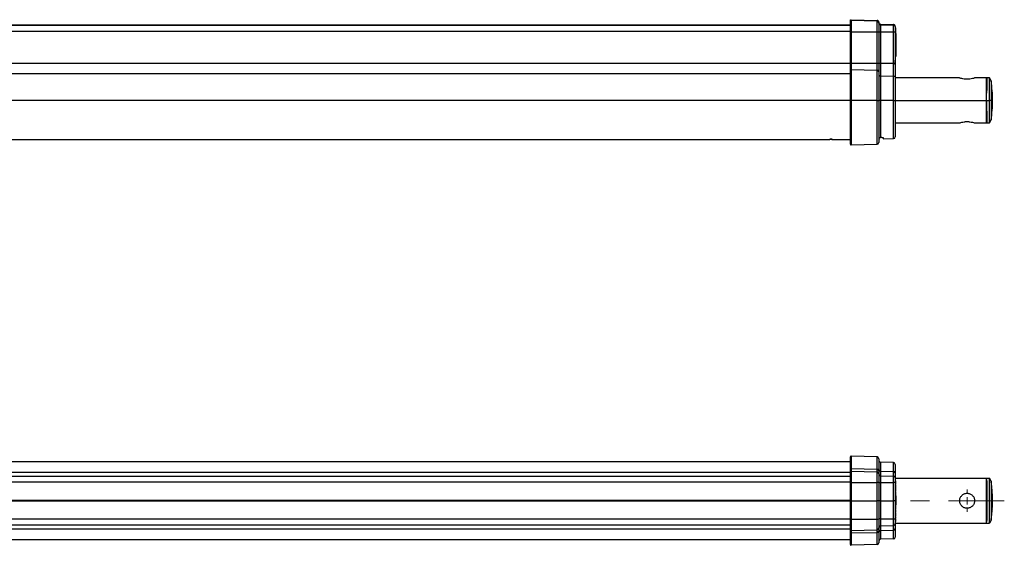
# Model space of a CAD drawing. Header units: millimetres. Extents: x 5 to 597, y 5 to 415.
# Tile 121 of 138: x 337 to 468, y 254 to 325. Entities that reach past the tile are written whole.
import ezdxf

# ---------------------------------------------------------------- set-up
doc = ezdxf.new("R2010")
doc.units = ezdxf.units.MM
doc.linetypes.add('CENTERX2', pattern=[20.32, 12.7, -2.54, 2.54, -2.54])

# ---------------------------------------------------------------- blocks, each defined once
blk = doc.blocks.new('SW_CENTERMARKSYMBOL_6')
at = {"color": 0, "linetype": 'Continuous', "lineweight": 18}
for p, q in [((0, 1), (0, 1.5)), ((-1, 0), (-1.5, 0)), ((0, 0), (-0.5, 0)), ((0, 0), (0, 0.5)), ((0, 0), (0, -0.5)), ((0, 0), (0.5, 0)), ((1, 0), (1.5, 0)), ((0, -1), (0, -1.5))]:
    blk.add_line(p, q, dxfattribs=at)

msp = doc.modelspace()

# ---------------------------------------------------------------- linework, layer by layer
at = {"color": 7, "linetype": 'Continuous', "lineweight": 25}
for p, q in [((447.8896, 323.9256), (330.8896, 323.9256)), ((447.8896, 324.4959), (447.8896, 324.5598)), ((447.8896, 323.042), (447.8896, 324.4959)), ((447.9896, 324.6598), (447.9896, 324.5959)), ((447.9922, 324.6598), (447.9922, 324.5959)), ((447.9922, 324.6598), (451.4558, 324.5691)), ((447.9922, 324.5959), (447.9922, 323.042)), ((447.9922, 324.5959), (451.4558, 324.5052)), ((451.4558, 324.5052), (451.4558, 324.5691)), ((451.4558, 323.042), (451.4558, 324.5052)), ((451.6896, 324.3291), (451.6896, 324.2654)), ((451.6896, 324.2654), (451.6896, 323.042)), ((451.9233, 324.0566), (451.9233, 323.9931)), ((451.9233, 324.0566), (453.6461, 324.0115)), ((451.9233, 323.9931), (451.9233, 323.042)), ((451.9233, 323.9931), (453.6461, 323.948)), ((453.6461, 323.948), (453.6461, 324.0115)), ((453.6461, 323.042), (453.6461, 323.948)), ((453.8896, 323.7615), (453.8896, 323.6982)), ((453.8896, 323.6982), (453.8896, 323.042)), ((447.9896, 323.042), (447.8896, 323.042)), ((447.8896, 318.846), (447.8896, 323.042)), ((447.9896, 323.042), (447.9896, 318.846)), ((447.9922, 323.042), (447.9896, 323.042)), ((447.9922, 323.042), (447.9922, 318.846)), ((447.9922, 323.042), (451.4558, 323.042)), ((451.4558, 318.846), (451.4558, 323.042)), ((451.4558, 323.042), (451.6896, 323.042)), ((451.6896, 323.042), (451.6896, 318.846)), ((451.6896, 323.042), (451.9233, 323.042)), ((451.9233, 323.042), (451.9233, 318.846)), ((451.9233, 323.042), (453.6461, 323.042)), ((453.6461, 318.846), (453.6461, 323.042)), ((453.6461, 323.042), (453.8896, 323.042)), ((453.9496, 323.5644), (453.8896, 323.5644)), ((453.9496, 323.3853), (453.8896, 323.3853)), ((453.9496, 323.1192), (453.8896, 323.1192)), ((453.8896, 323.042), (453.8896, 319.2359)), ((453.9496, 322.8571), (453.8896, 322.8571)), ((453.9496, 322.816), (453.8896, 322.816)), ((453.9496, 322.676), (453.8896, 322.676)), ((453.9496, 322.637), (453.8896, 322.637)), ((453.9496, 323.4203), (453.9496, 323.5644)), ((453.9496, 322.816), (453.9496, 322.8221)), ((453.9496, 322.816), (453.9496, 322.676)), ((453.9496, 322.637), (453.9496, 322.1486)), ((453.9496, 322.1486), (453.8896, 322.1486)), ((453.9496, 322.1486), (453.9496, 320.7435)), ((453.9496, 320.7435), (453.8896, 320.7435)), ((453.9496, 320.255), (453.8896, 320.255)), ((453.9496, 320.216), (453.8896, 320.216)), ((453.9496, 320.076), (453.8896, 320.076)), ((453.9496, 319.746), (453.8896, 319.746)), ((453.9496, 320.7435), (453.9496, 320.255)), ((453.9496, 320.255), (453.9496, 320.216)), ((453.9496, 320.216), (453.9496, 320.076)), ((453.9496, 320.076), (453.9496, 319.746)), ((447.9896, 318.846), (447.8896, 318.846)), ((447.8896, 317.9153), (447.8896, 318.846)), ((447.9922, 318.846), (447.9896, 318.846)), ((447.9896, 317.9845), (447.9896, 318.846)), ((447.9922, 318.846), (447.9922, 317.9845)), ((447.9922, 318.846), (451.4558, 318.846)), ((451.4558, 317.9218), (451.4558, 318.846)), ((451.4558, 318.846), (451.6896, 318.846)), ((451.6896, 318.846), (451.6896, 317.7558)), ((451.6896, 318.846), (451.9233, 318.846)), ((451.9233, 318.846), (451.9233, 317.1597)), ((451.9233, 318.846), (453.6461, 318.846)), ((453.6461, 317.1309), (453.6461, 318.846)), ((453.6461, 318.846), (453.8767, 318.846)), ((453.8854, 319.1617), (453.8896, 319.2359)), ((453.8896, 319.239), (453.8896, 318.926)), ((453.8896, 318.926), (453.8896, 318.6388)), ((453.8896, 318.6388), (453.8896, 316.9711)), ((447.8896, 313.866), (447.8896, 317.9153)), ((447.9922, 317.9845), (447.9922, 313.866)), ((447.9922, 317.9845), (451.4558, 317.9218)), ((451.4558, 313.866), (451.4558, 317.9218)), ((451.6896, 317.7558), (451.6896, 313.866)), ((451.9233, 317.1597), (451.9233, 313.866)), ((451.9233, 317.1597), (453.6461, 317.1309)), ((453.6461, 313.866), (453.6461, 317.1309)), ((453.8896, 316.9711), (453.8896, 313.866)), ((462.4896, 316.866), (453.8896, 316.866)), ((466.0896, 316.866), (464.4896, 316.866)), ((466.4586, 316.866), (466.089, 316.866)), ((466.0896, 313.866), (466.0896, 316.866)), ((466.1111, 316.066), (466.0896, 316.066)), ((466.6896, 316.466), (466.4586, 316.866)), ((466.4586, 313.866), (466.4586, 316.866)), ((466.6896, 316.466), (466.6896, 313.866)), ((466.104, 315.5256), (466.0896, 315.5256)), ((447.8896, 313.866), (447.9922, 313.866)), ((447.8896, 308.0116), (447.8896, 313.866)), ((451.4558, 313.866), (447.9922, 313.866)), ((451.4558, 313.866), (451.6896, 313.866)), ((451.6896, 313.866), (451.6896, 308.2422)), ((451.9233, 313.866), (451.6896, 313.866)), ((451.9233, 313.866), (451.9233, 308.9084)), ((453.6461, 313.866), (451.9233, 313.866)), ((453.6461, 313.866), (453.8896, 313.866)), ((453.8896, 313.866), (453.8896, 309.0096)), ((466.0896, 313.866), (466.4586, 313.866)), ((466.0896, 310.866), (466.0896, 313.866)), ((466.4586, 310.866), (466.4586, 313.866)), ((466.6896, 313.866), (466.4586, 313.866)), ((466.6896, 313.866), (466.6896, 311.266)), ((466.7795, 313.866), (466.6896, 313.866)), ((466.7824, 314.0222), (466.7881, 314.1293)), ((466.8896, 313.866), (466.8548, 313.866)), ((466.104, 312.2065), (466.0896, 312.2065)), ((453.8896, 310.866), (462.4896, 310.866)), ((464.4896, 310.866), (466.0896, 310.866)), ((466.089, 310.866), (466.4586, 310.866)), ((466.0896, 311.666), (466.1111, 311.666)), ((466.4586, 310.866), (466.6896, 311.266)), ((330.8896, 308.666), (445.0896, 308.666)), ((445.4896, 308.666), (447.8896, 308.666)), ((447.9922, 307.9116), (451.4558, 308.0023)), ((451.7519, 308.636), (451.7519, 308.8269)), ((452.2896, 308.8661), (452.2896, 308.7241)), ((452.2896, 308.7241), (453.6461, 308.7597)), ((447.8896, 264.5873), (447.8896, 266.2135)), ((447.9922, 266.3135), (447.9922, 264.6595)), ((451.4558, 266.2228), (447.9922, 266.3135)), ((451.4558, 264.594), (451.4558, 266.2228)), ((451.6896, 265.9829), (451.6896, 264.4207)), ((447.8896, 265.559), (330.8896, 265.559)), ((447.8896, 264.2135), (447.8896, 264.5873)), ((447.9896, 264.3135), (447.9896, 264.6595)), ((447.9922, 264.6595), (447.9922, 264.3135)), ((447.9922, 264.6595), (451.4558, 264.594)), ((451.4558, 264.2228), (451.4558, 264.594)), ((451.9233, 265.5105), (451.9233, 264.32)), ((453.6461, 265.4654), (451.9233, 265.5105)), ((453.6461, 264.2853), (453.6461, 265.4654)), ((453.8896, 265.2155), (453.8896, 264.0932)), ((447.8896, 263.609), (330.8896, 263.609)), ((447.8896, 262.7971), (447.8896, 264.2135)), ((447.9922, 264.3135), (447.9922, 262.7997)), ((447.9922, 264.3135), (451.4558, 264.2228)), ((451.4558, 262.7974), (451.4558, 264.2228)), ((451.6896, 264.4207), (451.6896, 263.9829)), ((451.6896, 263.9829), (451.6896, 262.7911)), ((451.9233, 264.32), (451.9233, 263.7105)), ((451.9233, 264.32), (453.6461, 264.2853)), ((451.9233, 263.7105), (451.9233, 262.784)), ((451.9233, 263.7105), (453.6461, 263.6654)), ((453.6461, 263.6654), (453.6461, 264.2853)), ((453.6461, 262.7828), (453.6461, 263.6654)), ((453.8896, 264.0932), (453.8896, 263.4228)), ((453.8896, 263.4228), (453.8896, 263.4155)), ((453.8896, 263.4155), (453.8896, 262.7762)), ((453.8896, 263.359), (466.0896, 263.359)), ((466.0896, 263.359), (466.4586, 263.359)), ((466.0896, 257.359), (466.0896, 263.359)), ((466.4586, 257.359), (466.4586, 263.359)), ((466.6896, 262.959), (466.4586, 263.359)), ((447.8896, 260.359), (447.8896, 262.7971)), ((447.9896, 262.7997), (447.9896, 260.359)), ((447.9922, 262.7997), (447.9896, 262.7997)), ((447.9922, 262.7997), (447.9922, 260.359)), ((447.9922, 262.7997), (451.4558, 262.7974)), ((451.4558, 260.359), (451.4558, 262.7974)), ((451.6896, 262.7911), (451.6896, 260.359)), ((451.9233, 262.784), (451.9233, 260.359)), ((451.9233, 262.784), (453.6461, 262.7828)), ((453.6461, 260.359), (453.6461, 262.7828)), ((453.9496, 263.0419), (453.8896, 263.0419)), ((453.9496, 263.0374), (453.8896, 263.0374)), ((453.9496, 262.88), (453.8896, 262.88)), ((453.8896, 262.7762), (453.8896, 260.359)), ((453.9496, 262.7293), (453.8896, 262.7293)), ((453.9496, 262.6425), (453.8896, 262.6425)), ((453.9496, 262.547), (453.8896, 262.547)), ((453.9496, 262.3243), (453.8896, 262.3243)), ((453.9496, 262.0956), (453.8896, 262.0956)), ((453.9496, 262.0261), (453.8896, 262.0261)), ((453.9496, 262.6425), (453.9496, 262.7293)), ((466.104, 262.5304), (466.0896, 262.5304)), ((466.104, 260.8353), (466.104, 262.5304)), ((466.6896, 262.959), (466.6896, 257.759)), ((466.7817, 262.2659), (466.7826, 262.2559)), ((453.9496, 261.8251), (453.8896, 261.8251)), ((453.9496, 261.6875), (453.8896, 261.6875)), ((453.9496, 261.6007), (453.8896, 261.6007)), ((453.9496, 261.5052), (453.8896, 261.5052)), ((453.9496, 261.2798), (453.8896, 261.2798)), ((453.9496, 261.1282), (453.8896, 261.1282)), ((453.9496, 261.0538), (453.8896, 261.0538)), ((453.9496, 260.759), (453.8896, 260.759)), ((453.9496, 261.6007), (453.9496, 261.6875)), ((453.9496, 261.1472), (453.9496, 261.1445)), ((453.9496, 261.0376), (453.9496, 260.759)), ((453.9496, 260.759), (453.9496, 259.959)), ((466.104, 260.8353), (466.1083, 260.8268)), ((447.8896, 257.921), (447.8896, 260.359)), ((447.9896, 260.359), (447.9896, 257.9184)), ((447.9922, 260.359), (447.9922, 257.9184)), ((447.9922, 260.359), (451.4558, 260.359)), ((451.4558, 257.9207), (451.4558, 260.359)), ((451.6896, 260.359), (451.6896, 257.927)), ((451.9233, 260.359), (451.9233, 257.9341)), ((451.9233, 260.359), (453.6461, 260.359)), ((453.6461, 257.9353), (453.6461, 260.359)), ((453.8896, 260.359), (453.8896, 257.9419)), ((453.9496, 259.959), (453.8896, 259.959)), ((453.9496, 259.7593), (453.8896, 259.7593)), ((453.9496, 259.5296), (453.8896, 259.5296)), ((453.9496, 259.2938), (453.8896, 259.2938)), ((453.9496, 259.2222), (453.8896, 259.2222)), ((453.9496, 259.959), (453.9496, 259.7943)), ((466.1083, 259.8913), (466.104, 259.8828)), ((466.104, 258.1877), (466.104, 259.8828)), ((447.8896, 256.5046), (447.8896, 257.921)), ((447.9896, 257.9184), (447.9922, 257.9184)), ((447.9922, 257.9184), (451.4558, 257.9207)), ((447.9922, 257.9184), (447.9922, 256.4046)), ((451.4558, 256.4953), (451.4558, 257.9207)), ((451.6896, 257.927), (451.6896, 256.7352)), ((451.9233, 257.9341), (453.6461, 257.9353)), ((451.9233, 257.9341), (451.9233, 257.0076)), ((453.6461, 257.0527), (453.6461, 257.9353)), ((453.9496, 259.1953), (453.8896, 259.1953)), ((453.9496, 259.0003), (453.8896, 259.0003)), ((453.9496, 258.8754), (453.8896, 258.8754)), ((453.9496, 258.8193), (453.8896, 258.8193)), ((453.9496, 258.8103), (453.8896, 258.8103)), ((453.9496, 258.7387), (453.8896, 258.7387)), ((453.9496, 258.5062), (453.8896, 258.5062)), ((453.9496, 258.35), (453.8896, 258.35)), ((453.9496, 258.2732), (453.8896, 258.2732)), ((453.9496, 258.1747), (453.8896, 258.1747)), ((453.9496, 258.0852), (453.8896, 258.0852)), ((453.9496, 258.0135), (453.8896, 258.0135)), ((453.9496, 258.0046), (453.8896, 258.0046)), ((453.8896, 257.9419), (453.8896, 257.3026)), ((453.9496, 258.0852), (453.9496, 258.1747)), ((466.104, 258.1877), (466.0896, 258.1877)), ((447.8896, 257.109), (330.8896, 257.109)), ((451.6896, 256.7352), (451.6896, 256.2974)), ((451.9233, 257.0076), (453.6461, 257.0527)), ((451.9233, 257.0076), (451.9233, 256.3981)), ((453.6461, 256.4327), (453.6461, 257.0527)), ((453.9496, 257.8039), (453.8896, 257.8039)), ((453.9496, 257.5749), (453.8896, 257.5749)), ((453.8896, 257.359), (466.0896, 257.359)), ((453.8896, 257.3026), (453.8896, 257.2953)), ((453.8896, 257.2953), (453.8896, 256.6249)), ((453.8896, 256.6249), (453.8896, 255.5026)), ((466.0896, 257.359), (466.4586, 257.359)), ((466.6896, 257.759), (466.4586, 257.359)), ((447.8896, 256.1308), (447.8896, 256.5046)), ((447.8896, 254.5046), (447.8896, 256.1308)), ((447.9896, 256.0586), (447.9896, 256.4046)), ((447.9922, 256.4046), (451.4558, 256.4953)), ((447.9922, 256.4046), (447.9922, 256.0586)), ((447.9922, 256.0586), (451.4558, 256.1241)), ((447.9922, 256.0586), (447.9922, 254.4046)), ((451.4558, 256.1241), (451.4558, 256.4953)), ((451.4558, 254.4953), (451.4558, 256.1241)), ((451.6896, 256.2974), (451.6896, 254.7352)), ((451.9233, 256.3981), (453.6461, 256.4327)), ((451.9233, 256.3981), (451.9233, 255.2076)), ((453.6461, 255.2527), (453.6461, 256.4327)), ((447.8896, 255.159), (330.8896, 255.159)), ((451.4558, 254.4953), (447.9922, 254.4046)), ((453.6461, 255.2527), (451.9233, 255.2076))]:
    msp.add_line(p, q, dxfattribs=at)
at = {"color": 8, "linetype": 'Continuous', "lineweight": 25}
for p, q in [((447.8896, 323.9251), (330.8896, 323.9251)), ((447.8896, 323.8613), (330.8896, 323.8613)), ((447.8896, 323.0616), (330.8896, 323.0616)), ((447.8896, 318.7933), (330.8896, 318.7933)), ((447.8896, 317.4246), (330.8896, 317.4246)), ((447.8896, 313.866), (330.8896, 313.866)), ((447.9922, 313.866), (447.9922, 307.9116)), ((451.4558, 308.0023), (451.4558, 313.866)), ((453.6461, 308.7597), (453.6461, 313.866)), ((453.8896, 313.866), (466.0896, 313.866)), ((447.8896, 264.1507), (330.8896, 264.1507)), ((447.8896, 262.83), (330.8896, 262.83)), ((447.8896, 260.3957), (330.8896, 260.3957)), ((447.8896, 260.3224), (330.8896, 260.3224)), ((447.8896, 257.8881), (330.8896, 257.8881)), ((453.8896, 257.2953), (453.8895, 257.298)), ((447.8896, 256.5674), (330.8896, 256.5674))]:
    msp.add_line(p, q, dxfattribs=at)
at = {"color": 7, "linetype": 'CENTERX2', "lineweight": 18}
msp.add_line((339.0896, 260.359), (468.4586, 260.359), dxfattribs=at)
at = {"color": 8, "linetype": 'Continuous', "lineweight": 25, "flags": 128}
for points in [[(453.8767, 318.846), (453.8814, 318.848), (453.8808, 318.8499), (453.8786, 318.8507)], [(466.7878, 314.1284), (466.7887, 314.1323), (466.789, 314.146)]]:
    msp.add_lwpolyline(points, dxfattribs=at)
at = {"color": 7, "linetype": 'Continuous', "lineweight": 25, "flags": 128}
for points in [[(451.6896, 317.3131), (451.694, 317.2837), (451.7072, 317.2553), (451.7287, 317.2291), (451.7576, 317.2061), (451.793, 317.187), (451.8334, 317.1725), (451.8774, 317.1634), (451.9233, 317.1597)], [(453.6461, 317.1309), (453.6939, 317.1271), (453.7397, 317.1175), (453.7818, 317.1025), (453.8186, 317.0826), (453.8488, 317.0586), (453.8711, 317.0313), (453.8849, 317.0018), (453.8896, 316.9711)], [(452.0896, 308.913), (451.9964, 308.9104), (451.9233, 308.9084)]]:
    msp.add_lwpolyline(points, dxfattribs=at)
at = {"color": 7, "linetype": 'Continuous', "lineweight": 25}
for centre, radius, start, end in [((447.9895, 324.4959), 0.1, 89.990183, 179.99018), ((447.9896, 324.4959), 0.1, 88.500514, 90), ((451.4496, 324.2653), 0.24, 0.009476, 88.510155), ((451.9295, 324.233), 0.24, 180.009476, 268.510155), ((453.6396, 323.6982), 0.25, 0.009476, 88.510155), ((447.9765, 317.8965), 0.089, 81.572901, 167.767303), ((447.9896, 317.84), 0.1446, 88.962441, 90.000037), ((451.4828, 317.7122), 0.2113, 11.923271, 97.326466), ((449.8896, 313.866), 17, 0, 8.797411), ((449.8896, 313.866), 17, 351.202589, 0), ((447.9896, 308.0116), 0.1, 180, 271.5), ((451.4496, 308.2422), 0.24, 271.5, 0), ((451.9296, 308.4746), 0.24, 137.737536, 180), ((453.6396, 309.0096), 0.25, 271.5, 0), ((447.9896, 266.2135), 0.1, 88.5, 180), ((451.4496, 265.9829), 0.24, 0, 88.5), ((447.9776, 264.5707), 0.0896, 82.327842, 169.347464), ((447.9896, 264.5211), 0.1384, 88.916602, 90.000035), ((451.48, 264.3823), 0.213, 10.372212, 96.522655), ((451.9296, 265.7505), 0.24, 180, 268.5), ((451.9035, 264.5353), 0.2162, 188.186546, 275.245422), ((453.6396, 265.2155), 0.25, 0, 88.5), ((447.9896, 264.2135), 0.1, 90, 180), ((447.9896, 264.2135), 0.1, 88.5, 90), ((451.4496, 263.9829), 0.24, 0, 88.5), ((451.9296, 263.9505), 0.24, 180, 268.5), ((453.6667, 264.0611), 0.2252, 8.186546, 95.245422), ((453.6396, 263.4155), 0.25, 0, 88.5), ((447.9646, 261.8427), 0.9573, 88.504613, 94.494359), ((451.5132, 260.5809), 2.2172, 85.438443, 91.483063), ((451.8659, 265.0004), 2.2172, 265.438443, 271.483063), ((453.7059, 260.474), 2.3096, 85.438443, 91.483063), ((449.8896, 260.359), 17, 6.521927, 8.797411), ((449.8896, 260.359), 17, 0, 3.664002), ((449.8896, 260.359), 17, 356.335998, 0), ((447.9646, 258.8754), 0.9573, 265.505641, 271.495387), ((451.5132, 260.1372), 2.2172, 268.516937, 274.561557), ((451.8659, 255.7177), 2.2172, 88.516937, 94.561557), ((453.7059, 260.2441), 2.3096, 268.516937, 274.561557), ((449.8896, 260.359), 17, 351.202589, 353.478073), ((451.4496, 256.7352), 0.24, 271.5, 0), ((451.9296, 256.7676), 0.24, 91.5, 180), ((453.6396, 257.3026), 0.25, 271.5, 0), ((453.6667, 256.657), 0.2252, 264.754578, 351.813454), ((447.9896, 256.5046), 0.1, 180, 270), ((447.9776, 256.1474), 0.0896, 190.652536, 277.672158), ((447.9896, 256.5046), 0.1, 270, 271.5), ((447.9896, 256.197), 0.1384, 269.999965, 271.083398), ((451.48, 256.3358), 0.213, 263.477345, 349.627788), ((451.9035, 256.1828), 0.2162, 84.754578, 171.813454), ((453.6396, 255.5026), 0.25, 271.5, 0), ((447.9896, 254.5046), 0.1, 180, 271.5), ((451.4496, 254.7352), 0.24, 271.5, 0), ((451.9296, 254.9676), 0.24, 91.5, 180)]:
    msp.add_arc(centre, radius, start, end, dxfattribs=at)
for points, knots in [([(447.8896, 324.5598), (447.8896, 324.5716), (447.8917, 324.5843), (447.9014, 324.6089), (447.9091, 324.6208), (447.9286, 324.6403), (447.9404, 324.6479), (447.9651, 324.6577), (447.9778, 324.6598), (447.9896, 324.6598)], [0, 0, 0, 0, 0.25, 0.25, 0.5, 0.5, 0.75, 0.75, 1, 1, 1, 1]), ([(451.6896, 324.3291), (451.6896, 324.357), (451.6845, 324.387), (451.6619, 324.4453), (451.6442, 324.4733), (451.5988, 324.5199), (451.5712, 324.5383), (451.5136, 324.5625), (451.4837, 324.5683), (451.4558, 324.5691)], [0, 0, 0, 0, 0.25, 0.25, 0.5, 0.5, 0.75, 0.75, 1, 1, 1, 1]), ([(451.9233, 324.0566), (451.8954, 324.0574), (451.8655, 324.0632), (451.8079, 324.0874), (451.7803, 324.1058), (451.7349, 324.1524), (451.7172, 324.1804), (451.6946, 324.2387), (451.6896, 324.2687), (451.6896, 324.2966)], [0, 0, 0, 0, 0.25, 0.25, 0.5, 0.5, 0.75, 0.75, 1, 1, 1, 1]), ([(453.8896, 323.7615), (453.8896, 323.7906), (453.8843, 323.8219), (453.8607, 323.8826), (453.8423, 323.9117), (453.795, 323.9603), (453.7663, 323.9795), (453.7063, 324.0047), (453.6752, 324.0107), (453.6461, 324.0115)], [0, 0, 0, 0, 0.25, 0.25, 0.5, 0.5, 0.75, 0.75, 1, 1, 1, 1]), ([(453.9496, 323.1192), (453.9496, 323.1524), (453.9496, 323.1857), (453.9496, 323.2497), (453.9496, 323.2809), (453.9496, 323.3201), (453.9496, 323.3318), (453.9496, 323.3514), (453.9496, 323.3594), (453.9496, 323.3724), (453.9496, 323.3773), (453.9496, 323.3838), (453.9496, 323.3847), (453.9496, 323.3853)], [0, 0, 0, 0, 0.25, 0.25, 0.5, 0.5, 0.625, 0.625, 0.75, 0.75, 0.875, 0.875, 1, 1, 1, 1]), ([(453.9496, 322.8571), (453.9496, 322.8575), (453.9496, 322.8583), (453.9496, 322.8642), (453.9496, 322.8688), (453.9496, 322.888), (453.9496, 322.9085), (453.9496, 322.9594), (453.9496, 322.9899), (453.9496, 323.0375), (453.9496, 323.0537), (453.9496, 323.0864), (453.9496, 323.1028), (453.9496, 323.1192)], [0, 0, 0, 0, 0.125, 0.125, 0.25, 0.25, 0.5, 0.5, 0.75, 0.75, 0.875, 0.875, 1, 1, 1, 1]), ([(453.8896, 318.6388), (453.8894, 318.6487), (453.8892, 318.6682), (453.8875, 318.6979), (453.8853, 318.7274), (453.8828, 318.757), (453.8804, 318.7865), (453.8783, 318.8162), (453.8772, 318.8361), (453.8767, 318.846)], [0, 0, 0, 0, 0.15232887, 0.30051923, 0.44511704, 0.58671399, 0.72594323, 0.86347325, 1, 1, 1, 1]), ([(453.8784, 318.8508), (453.8794, 318.906), (453.8816, 319.0183), (453.8861, 319.1311), (453.8884, 319.1884)], [0, 0, 0, 0, 0.49168348, 1, 1, 1, 1]), ([(464.4896, 316.866), (464.4857, 316.8648), (464.4781, 316.8622), (464.3986, 316.8364), (464.2151, 316.7819), (463.9388, 316.7254), (463.6874, 316.6992), (463.4898, 316.6921), (463.2919, 316.6992), (463.0404, 316.7253), (462.7641, 316.7819), (462.5805, 316.8364), (462.501, 316.8622), (462.4933, 316.8648), (462.4896, 316.866)], [0, 0, 0, 0, 0.06267771, 0.12522146, 0.25001053, 0.37480387, 0.4372576, 0.50003585, 0.56248541, 0.62528472, 0.74998848, 0.87462971, 0.93741352, 1, 1, 1, 1]), ([(466.1157, 316.866), (466.1157, 316.866), (466.1159, 316.8797), (466.1154, 316.8316), (466.1146, 316.7344), (466.1135, 316.6071), (466.1124, 316.4906), (466.1112, 316.3526), (466.109, 316.0936), (466.1058, 315.733), (466.1017, 315.2643), (466.0994, 314.9897), (466.0981, 314.8481)], [0, 0, 0, 0, 0.00000062, 0.1339533, 0.27072541, 0.34023284, 0.41044704, 0.48136804, 0.55299585, 0.76147082, 0.87703419, 1, 1, 1, 1]), ([(466.0896, 313.866), (466.0911, 313.6847), (466.0946, 313.2901), (466.1, 312.6696), (466.1051, 312.0814), (466.1095, 311.5756), (466.1129, 311.1903), (466.1153, 310.9192), (466.1156, 310.884), (466.1157, 310.866)], [0, 0, 0, 0, 0.11552548, 0.25146357, 0.40973301, 0.54331064, 0.68819474, 0.84173501, 1, 1, 1, 1]), ([(466.7795, 313.866), (466.7801, 313.9237), (466.781, 314.0269), (466.7865, 314.1096), (466.789, 314.146)], [0, 0, 0, 0, 0.558877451, 1, 1, 1, 1]), ([(466.789, 313.5861), (466.786, 313.6334), (466.7806, 313.7179), (466.7799, 313.8207), (466.7795, 313.866)], [0, 0, 0, 0, 0.55950741, 1, 1, 1, 1]), ([(466.789, 314.146), (466.7917, 314.1754), (466.7973, 314.2341), (466.808, 314.2821), (466.8194, 314.2943), (466.8307, 314.2674), (466.8407, 314.2042), (466.8486, 314.1103), (466.8538, 313.994), (466.8545, 313.9087), (466.8548, 313.866)], [0, 0, 0, 0, 0.12487265, 0.24981361, 0.37481205, 0.49984856, 0.624904, 0.74995847, 0.87499475, 1, 1, 1, 1]), ([(466.8548, 313.866), (466.8545, 313.8234), (466.8538, 313.7383), (466.8486, 313.6219), (466.8407, 313.5278), (466.8307, 313.4647), (466.8194, 313.4378), (466.808, 313.45), (466.7973, 313.4979), (466.7917, 313.5567), (466.789, 313.5861)], [0, 0, 0, 0, 0.12485118, 0.24964533, 0.37540302, 0.50027606, 0.62517916, 0.75011412, 0.87506134, 1, 1, 1, 1]), ([(462.4896, 310.866), (462.4933, 310.8673), (462.501, 310.8699), (462.5805, 310.8957), (462.7642, 310.9502), (463.0404, 311.0067), (463.2916, 311.0329), (463.4895, 311.04), (463.6872, 311.0329), (463.9389, 311.0067), (464.2153, 310.9501), (464.3987, 310.8957), (464.4781, 310.8699), (464.4857, 310.8673), (464.4896, 310.866)], [0, 0, 0, 0, 0.06259102, 0.12538543, 0.25009684, 0.37470116, 0.43743458, 0.49984564, 0.56266092, 0.62523693, 0.75016623, 0.87484924, 0.93727299, 1, 1, 1, 1]), ([(445.4896, 308.666), (445.4894, 308.6661), (445.4889, 308.6661), (445.4852, 308.6663), (445.4785, 308.6665), (445.4676, 308.6669), (445.452, 308.6674), (445.4195, 308.6683), (445.3645, 308.6694), (445.2897, 308.6701), (445.2149, 308.6694), (445.1554, 308.6682), (445.1185, 308.6671), (445.1004, 308.6665), (445.0911, 308.6661), (445.09, 308.6661), (445.0896, 308.666)], [0, 0, 0, 0, 0.032293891, 0.0683774, 0.108249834, 0.151910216, 0.199357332, 0.250589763, 0.392094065, 0.499855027, 0.607727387, 0.749200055, 0.824727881, 0.891710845, 0.950137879, 1, 1, 1, 1]), ([(445.0896, 308.666), (445.0898, 308.6661), (445.0902, 308.6661), (445.0939, 308.6663), (445.1007, 308.6665), (445.1115, 308.6669), (445.1272, 308.6674), (445.1597, 308.6683), (445.2148, 308.6694), (445.2895, 308.6701), (445.3643, 308.6694), (445.4237, 308.6682), (445.4607, 308.6671), (445.4787, 308.6665), (445.488, 308.6661), (445.4891, 308.6661), (445.4896, 308.666)], [0, 0, 0, 0, 0.03230183, 0.06840884, 0.10832034, 0.15203534, 0.1995526, 0.25087069, 0.39225299, 0.50000818, 0.60785408, 0.74935217, 0.82481349, 0.89174889, 0.95014737, 1, 1, 1, 1]), ([(451.7519, 308.8269), (451.7566, 308.832), (451.7658, 308.842), (451.7809, 308.8553), (451.7966, 308.8671), (451.8127, 308.8772), (451.8335, 308.8882), (451.8596, 308.8984), (451.8912, 308.9063), (451.9126, 308.9077), (451.9233, 308.9084)], [0, 0, 0, 0, 0.105879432, 0.208918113, 0.309146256, 0.406595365, 0.501298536, 0.670180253, 0.836339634, 1, 1, 1, 1]), ([(452.0896, 308.913), (452.0962, 308.9131), (452.1095, 308.9133), (452.1292, 308.913), (452.1485, 308.9122), (452.1733, 308.9103), (452.2026, 308.9067), (452.2328, 308.9006), (452.2577, 308.8931), (452.2757, 308.8846), (452.2874, 308.8755), (452.2888, 308.8693), (452.2896, 308.8661)], [0, 0, 0, 0, 0.06286447, 0.12507614, 0.18730964, 0.25023854, 0.37464698, 0.49991236, 0.624345, 0.74953782, 0.87466135, 1, 1, 1, 1]), ([(466.0981, 263.1937), (466.0994, 263.1377), (466.1017, 263.0289), (466.1044, 262.8333), (466.1063, 262.6634), (466.1076, 262.5319), (466.1088, 262.3961), (466.1105, 262.1689), (466.1125, 261.8279), (466.1144, 261.3534), (466.1155, 260.8597), (466.1159, 260.359), (466.1155, 259.8584), (466.1146, 259.4489), (466.1135, 259.131), (466.1124, 258.898), (466.1112, 258.6737), (466.109, 258.3252), (466.1058, 257.9861), (466.1017, 257.6893), (466.0994, 257.5805), (466.0981, 257.5243)], [0, 0, 0, 0, 0.06147403, 0.11924764, 0.1467623, 0.17334986, 0.19901029, 0.22374356, 0.29493826, 0.36472412, 0.43310105, 0.50006897, 0.56703611, 0.63541278, 0.67016172, 0.705264, 0.74071963, 0.77652861, 0.88075179, 0.93852554, 1, 1, 1, 1]), ([(453.9496, 262.88), (453.9496, 262.8891), (453.9496, 262.8981), (453.9496, 262.9161), (453.9496, 262.9249), (453.9496, 262.951), (453.9496, 262.9678), (453.9496, 262.998), (453.9496, 263.0103), (453.9496, 263.0236), (453.9496, 263.0273), (453.9496, 263.0333), (453.9496, 263.0354), (453.9496, 263.0374)], [0, 0, 0, 0, 0.125, 0.125, 0.25, 0.25, 0.5, 0.5, 0.75, 0.75, 0.875, 0.875, 1, 1, 1, 1]), ([(453.9496, 262.7293), (453.9496, 262.738), (453.9496, 262.7471), (453.9496, 262.7689), (453.9496, 262.7811), (453.9496, 262.8074), (453.9496, 262.8216), (453.9496, 262.8505), (453.9496, 262.8653), (453.9496, 262.88)], [0, 0, 0, 0, 0.25, 0.25, 0.5, 0.5, 0.75, 0.75, 1, 1, 1, 1]), ([(453.9496, 262.3243), (453.9496, 262.3402), (453.9496, 262.3562), (453.9496, 262.3875), (453.9496, 262.4029), (453.9496, 262.4465), (453.9496, 262.4724), (453.9496, 262.513), (453.9496, 262.527), (453.9496, 262.5396), (453.9496, 262.5425), (453.9496, 262.5463), (453.9496, 262.5468), (453.9496, 262.547)], [0, 0, 0, 0, 0.125, 0.125, 0.25, 0.25, 0.5, 0.5, 0.75, 0.75, 0.875, 0.875, 1, 1, 1, 1]), ([(453.9496, 262.0956), (453.9496, 262.0958), (453.9496, 262.0963), (453.9496, 262.1002), (453.9496, 262.1032), (453.9496, 262.1161), (453.9496, 262.1307), (453.9496, 262.1725), (453.9496, 262.199), (453.9496, 262.2439), (453.9496, 262.2596), (453.9496, 262.2916), (453.9496, 262.308), (453.9496, 262.3243)], [0, 0, 0, 0, 0.125, 0.125, 0.25, 0.25, 0.5, 0.5, 0.75, 0.75, 0.875, 0.875, 1, 1, 1, 1]), ([(453.9496, 261.8251), (453.9496, 261.8402), (453.9496, 261.8553), (453.9496, 261.8848), (453.9496, 261.899), (453.9496, 261.9394), (453.9496, 261.9624), (453.9496, 261.9965), (453.9496, 262.0079), (453.9496, 262.019), (453.9496, 262.0217), (453.9496, 262.0253), (453.9496, 262.0258), (453.9496, 262.0261)], [0, 0, 0, 0, 0.125, 0.125, 0.25, 0.25, 0.5, 0.5, 0.75, 0.75, 0.875, 0.875, 1, 1, 1, 1]), ([(466.789, 262.1843), (466.786, 262.2179), (466.7806, 262.2778), (466.7799, 262.2863), (466.7795, 262.29)], [0, 0, 0, 0, 0.559507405, 1, 1, 1, 1]), ([(466.8548, 261.4454), (466.8545, 261.4492), (466.8538, 261.4567), (466.8485, 261.5158), (466.8407, 261.604), (466.8307, 261.7166), (466.8194, 261.8427), (466.808, 261.9706), (466.7973, 262.0914), (466.7917, 262.1533), (466.789, 262.1843)], [0, 0, 0, 0, 0.124970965, 0.250233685, 0.375203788, 0.500167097, 0.625150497, 0.750132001, 0.875088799, 1, 1, 1, 1]), ([(453.9496, 261.6875), (453.9496, 261.6952), (453.9496, 261.703), (453.9496, 261.7215), (453.9496, 261.7321), (453.9496, 261.7556), (453.9496, 261.7688), (453.9496, 261.7964), (453.9496, 261.8108), (453.9496, 261.8251)], [0, 0, 0, 0, 0.25, 0.25, 0.5, 0.5, 0.75, 0.75, 1, 1, 1, 1]), ([(453.9496, 261.2798), (453.9496, 261.2956), (453.9496, 261.3114), (453.9496, 261.3424), (453.9496, 261.3577), (453.9496, 261.4014), (453.9496, 261.4274), (453.9496, 261.4689), (453.9496, 261.4839), (453.9496, 261.4974), (453.9496, 261.5004), (453.9496, 261.5044), (453.9496, 261.505), (453.9496, 261.5052)], [0, 0, 0, 0, 0.125, 0.125, 0.25, 0.25, 0.5, 0.5, 0.75, 0.75, 0.875, 0.875, 1, 1, 1, 1]), ([(453.9496, 261.1282), (453.9496, 261.1388), (453.9496, 261.1497), (453.9496, 261.1734), (453.9496, 261.1859), (453.9496, 261.2118), (453.9496, 261.2252), (453.9496, 261.2523), (453.9496, 261.266), (453.9496, 261.2798)], [0, 0, 0, 0, 0.25, 0.25, 0.5, 0.5, 0.75, 0.75, 1, 1, 1, 1]), ([(453.9496, 261.0538), (453.9496, 261.0542), (453.9496, 261.0548), (453.9496, 261.0596), (453.9496, 261.0635), (453.9496, 261.0749), (453.9496, 261.0826), (453.9496, 261.0974), (453.9496, 261.1028), (453.9496, 261.1148), (453.9496, 261.1215), (453.9496, 261.1282)], [0, 0, 0, 0, 0.25, 0.25, 0.5, 0.5, 0.75, 0.75, 0.875, 0.875, 1, 1, 1, 1]), ([(462.4896, 260.359), (462.4933, 260.4249), (462.501, 260.5569), (462.5805, 260.8086), (462.7642, 261.0846), (463.0404, 261.2692), (463.2916, 261.3459), (463.4895, 261.3656), (463.6872, 261.346), (463.9389, 261.2691), (464.2153, 261.0844), (464.3987, 260.8082), (464.4781, 260.5568), (464.4857, 260.4251), (464.4896, 260.359)], [0, 0, 0, 0, 0.06259102, 0.12538543, 0.25009684, 0.37470116, 0.43743458, 0.49984564, 0.56266092, 0.62523693, 0.75016623, 0.87484924, 0.93727299, 1, 1, 1, 1]), ([(466.1083, 260.8268), (466.1077, 260.7998), (466.107, 260.7704), (466.0909, 260.7468), (466.0896, 260.7447)], [0, 0, 0, 0, 0.913617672, 1, 1, 1, 1]), ([(466.1083, 260.8268), (466.1085, 260.6518), (466.109, 260.3394), (466.1085, 260.0282), (466.1083, 259.8913)], [0, 0, 0, 0, 0.55999995, 1, 1, 1, 1]), ([(447.8896, 260.359), (447.8896, 260.359), (447.8917, 260.359), (447.9014, 260.359), (447.9091, 260.359), (447.9286, 260.359), (447.9404, 260.359), (447.9651, 260.359), (447.9778, 260.359), (447.9896, 260.359)], [0, 0, 0, 0, 0.25, 0.25, 0.5, 0.5, 0.75, 0.75, 1, 1, 1, 1]), ([(451.6896, 260.359), (451.6896, 260.359), (451.6845, 260.359), (451.6619, 260.359), (451.6442, 260.359), (451.5988, 260.359), (451.5712, 260.359), (451.5136, 260.359), (451.4837, 260.359), (451.4558, 260.359)], [0, 0, 0, 0, 0.25, 0.25, 0.5, 0.5, 0.75, 0.75, 1, 1, 1, 1]), ([(451.9233, 260.359), (451.8954, 260.359), (451.8655, 260.359), (451.8079, 260.359), (451.7803, 260.359), (451.7349, 260.359), (451.7172, 260.359), (451.6946, 260.359), (451.6896, 260.359), (451.6896, 260.359)], [0, 0, 0, 0, 0.25, 0.25, 0.5, 0.5, 0.75, 0.75, 1, 1, 1, 1]), ([(453.8896, 260.359), (453.8896, 260.359), (453.8843, 260.359), (453.8607, 260.359), (453.8423, 260.359), (453.795, 260.359), (453.7663, 260.359), (453.7063, 260.359), (453.6752, 260.359), (453.6461, 260.359)], [0, 0, 0, 0, 0.25, 0.25, 0.5, 0.5, 0.75, 0.75, 1, 1, 1, 1]), ([(453.9496, 259.5296), (453.9496, 259.5461), (453.9496, 259.5625), (453.9496, 259.5948), (453.9496, 259.6107), (453.9496, 259.6557), (453.9496, 259.6824), (453.9496, 259.7243), (453.9496, 259.7387), (453.9496, 259.7516), (453.9496, 259.7546), (453.9496, 259.7586), (453.9496, 259.7591), (453.9496, 259.7593)], [0, 0, 0, 0, 0.125, 0.125, 0.25, 0.25, 0.5, 0.5, 0.75, 0.75, 0.875, 0.875, 1, 1, 1, 1]), ([(453.9496, 259.2938), (453.9496, 259.294), (453.9496, 259.2945), (453.9496, 259.2985), (453.9496, 259.3017), (453.9496, 259.3149), (453.9496, 259.33), (453.9496, 259.3731), (453.9496, 259.4005), (453.9496, 259.4467), (453.9496, 259.4629), (453.9496, 259.496), (453.9496, 259.5128), (453.9496, 259.5296)], [0, 0, 0, 0, 0.125, 0.125, 0.25, 0.25, 0.5, 0.5, 0.75, 0.75, 0.875, 0.875, 1, 1, 1, 1]), ([(464.4896, 260.359), (464.4857, 260.2931), (464.4781, 260.1613), (464.3986, 259.9096), (464.2151, 259.6335), (463.9388, 259.4489), (463.6874, 259.3722), (463.4898, 259.3525), (463.2919, 259.3722), (463.0404, 259.4488), (462.7641, 259.6335), (462.5805, 259.9096), (462.501, 260.1612), (462.4933, 260.2932), (462.4896, 260.359)], [0, 0, 0, 0, 0.06267771, 0.12522146, 0.25001053, 0.37480387, 0.4372576, 0.50003585, 0.56248541, 0.62528472, 0.74998848, 0.87462971, 0.93741352, 1, 1, 1, 1]), ([(466.0896, 259.9734), (466.0909, 259.9714), (466.107, 259.9478), (466.1077, 259.9183), (466.1083, 259.8913)], [0, 0, 0, 0, 0.08476363, 1, 1, 1, 1]), ([(466.0896, 259.9542), (466.0908, 259.952), (466.1031, 259.9308), (466.1036, 259.9055), (466.104, 259.8828)], [0, 0, 0, 0, 0.10449, 1, 1, 1, 1]), ([(466.789, 258.5338), (466.7917, 258.5648), (466.7973, 258.6267), (466.808, 258.7474), (466.8194, 258.8753), (466.8307, 259.0015), (466.8407, 259.1142), (466.8486, 259.2024), (466.8538, 259.2614), (466.8545, 259.2689), (466.8548, 259.2727)], [0, 0, 0, 0, 0.12487265, 0.24981361, 0.37481205, 0.49984856, 0.624904, 0.74995847, 0.87499475, 1, 1, 1, 1]), ([(466.8548, 259.2727), (466.8547, 259.2715), (466.8546, 259.2701), (466.8525, 259.2473), (466.8523, 259.244)], [0, 0, 0, 0, 0.85470799, 1, 1, 1, 1]), ([(453.9496, 259.0003), (453.9496, 259.0228), (453.9496, 259.0453), (453.9496, 259.0891), (453.9496, 259.1105), (453.9496, 259.1491), (453.9496, 259.1653), (453.9496, 259.1861), (453.9496, 259.1913), (453.9496, 259.1953)], [0, 0, 0, 0, 0.25, 0.25, 0.5, 0.5, 0.75, 0.75, 1, 1, 1, 1]), ([(453.9496, 258.8754), (453.9496, 258.8844), (453.9496, 258.8938), (453.9496, 258.914), (453.9496, 258.9245), (453.9496, 258.9562), (453.9496, 258.9783), (453.9496, 259.0003)], [0, 0, 0, 0, 0.25, 0.25, 0.5, 0.5, 1, 1, 1, 1]), ([(453.9496, 258.8193), (453.9496, 258.8197), (453.9496, 258.8205), (453.9496, 258.8253), (453.9496, 258.829), (453.9496, 258.8388), (453.9496, 258.8448), (453.9496, 258.8587), (453.9496, 258.8668), (453.9496, 258.8754)], [0, 0, 0, 0, 0.25, 0.25, 0.5, 0.5, 0.75, 0.75, 1, 1, 1, 1]), ([(453.9496, 258.5062), (453.9496, 258.5225), (453.9496, 258.5388), (453.9496, 258.5709), (453.9496, 258.5866), (453.9496, 258.6316), (453.9496, 258.6585), (453.9496, 258.7013), (453.9496, 258.7167), (453.9496, 258.7306), (453.9496, 258.7337), (453.9496, 258.7379), (453.9496, 258.7384), (453.9496, 258.7387)], [0, 0, 0, 0, 0.125, 0.125, 0.25, 0.25, 0.5, 0.5, 0.75, 0.75, 0.875, 0.875, 1, 1, 1, 1]), ([(453.9496, 258.35), (453.9496, 258.3609), (453.9496, 258.3721), (453.9496, 258.3966), (453.9496, 258.4094), (453.9496, 258.4361), (453.9496, 258.4499), (453.9496, 258.4779), (453.9496, 258.4921), (453.9496, 258.5062)], [0, 0, 0, 0, 0.25, 0.25, 0.5, 0.5, 0.75, 0.75, 1, 1, 1, 1]), ([(453.9496, 258.2732), (453.9496, 258.2736), (453.9496, 258.2742), (453.9496, 258.2792), (453.9496, 258.2831), (453.9496, 258.295), (453.9496, 258.3029), (453.9496, 258.3181), (453.9496, 258.3237), (453.9496, 258.3361), (453.9496, 258.343), (453.9496, 258.35)], [0, 0, 0, 0, 0.25, 0.25, 0.5, 0.5, 0.75, 0.75, 0.875, 0.875, 1, 1, 1, 1]), ([(453.9496, 257.8039), (453.9496, 257.8274), (453.9496, 257.8511), (453.9496, 257.8964), (453.9496, 257.9179), (453.9496, 257.9549), (453.9496, 257.9702), (453.9496, 257.993), (453.9496, 257.9998), (453.9496, 258.0046)], [0, 0, 0, 0, 0.25, 0.25, 0.5, 0.5, 0.75, 0.75, 1, 1, 1, 1]), ([(466.7795, 258.4281), (466.7801, 258.4342), (466.781, 258.445), (466.7865, 258.5066), (466.789, 258.5338)], [0, 0, 0, 0, 0.55887745, 1, 1, 1, 1]), ([(453.9496, 257.5749), (453.9496, 257.5752), (453.9496, 257.5779), (453.9496, 257.5949), (453.9496, 257.6079), (453.9496, 257.6384), (453.9496, 257.6504), (453.9496, 257.6771), (453.9496, 257.6918), (453.9496, 257.7223), (453.9496, 257.7382), (453.9496, 257.7707), (453.9496, 257.7873), (453.9496, 257.8039)], [0, 0, 0, 0, 0.25, 0.25, 0.5, 0.5, 0.625, 0.625, 0.75, 0.75, 0.875, 0.875, 1, 1, 1, 1])]:
    msp.add_open_spline(points, degree=3, knots=knots, dxfattribs=at)
for points in [[(447.9896, 324.6598), (447.9904, 324.6598), (447.9913, 324.6598), (447.9922, 324.6598)], [(466.0896, 313.866), (466.091, 314.0332), (466.0938, 314.3674), (466.0967, 314.6879), (466.0981, 314.8481)], [(466.0981, 263.1937), (466.0967, 263.2418), (466.0938, 263.338), (466.091, 263.352), (466.0896, 263.359)], [(447.9896, 260.359), (447.9904, 260.359), (447.9913, 260.359), (447.9922, 260.359)], [(466.0896, 257.359), (466.091, 257.3661), (466.0938, 257.3801), (466.0967, 257.4763), (466.0981, 257.5243)]]:
    msp.add_open_spline(points, degree=3, dxfattribs=at)
at = {"color": 8, "linetype": 'Continuous', "lineweight": 25}
msp.add_open_spline([(453.8767, 318.846), (453.8766, 318.9145), (453.8765, 319.0247), (453.8829, 319.1241), (453.8854, 319.1617)], degree=3, knots=[0, 0, 0, 0, 0.621716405, 1, 1, 1, 1], dxfattribs=at)

# ---------------------------------------------------------------- block references
at = {"color": 7, "linetype": 'Continuous', "lineweight": 18}
msp.add_blockref('SW_CENTERMARKSYMBOL_6', (463.4896, 260.359), dxfattribs=at)

doc.saveas('drawing.dxf')
